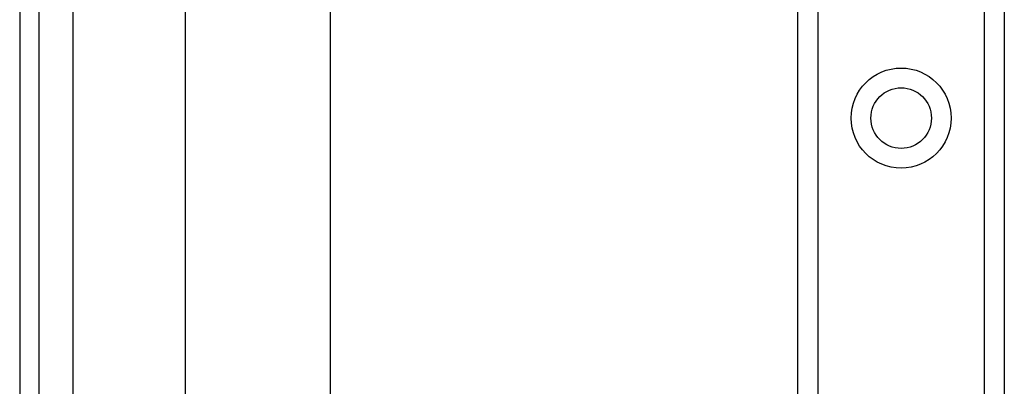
# Model space of a CAD drawing. Header units: inches. Extents: x 4.1 to 98, y 5.9 to 52.5.
# Tile 14 of 79: x 4.1 to 6.7, y 21.1 to 22.1. Entities that reach past the tile are written whole.
import ezdxf

# ---------------------------------------------------------------- set-up
doc = ezdxf.new("R2010")
doc.units = ezdxf.units.IN
doc.header["$MEASUREMENT"] = 0
doc.layers.add('Visible Edges(ANSI)', color=7, linetype='Continuous', lineweight=25)
doc.layers.add('Visible Tangent Edges(ANSI)', color=7, linetype='Continuous', lineweight=25)

msp = doc.modelspace()

# ---------------------------------------------------------------- linework, layer by layer
at = {"layer": 'Visible Edges(ANSI)'}
for p, q in [((4.0617, 40.0257), (4.0617, 16.5147)), ((4.1147, 16.5147), (4.1147, 40.0257)), ((6.1817, 17.6087), (6.1817, 38.9316)), ((6.7437, 38.9316), (6.7437, 17.6087)), ((4.5137, 21.0016), (4.5137, 35.5387)), ((4.9074, 35.5378), (4.9074, 21.0025))]:
    msp.add_line(p, q, dxfattribs=at)
msp.add_circle((6.4627, 21.8725), 0.0825, dxfattribs=at)
at = {"layer": 'Visible Tangent Edges(ANSI)'}
for p, q in [((4.2077, 16.5147), (4.2077, 40.0257)), ((6.2356, 38.9316), (6.2356, 17.6087)), ((6.6899, 17.6087), (6.6899, 38.9316))]:
    msp.add_line(p, q, dxfattribs=at)
msp.add_circle((6.4627, 21.8725), 0.1363, dxfattribs=at)

doc.saveas('drawing.dxf')
